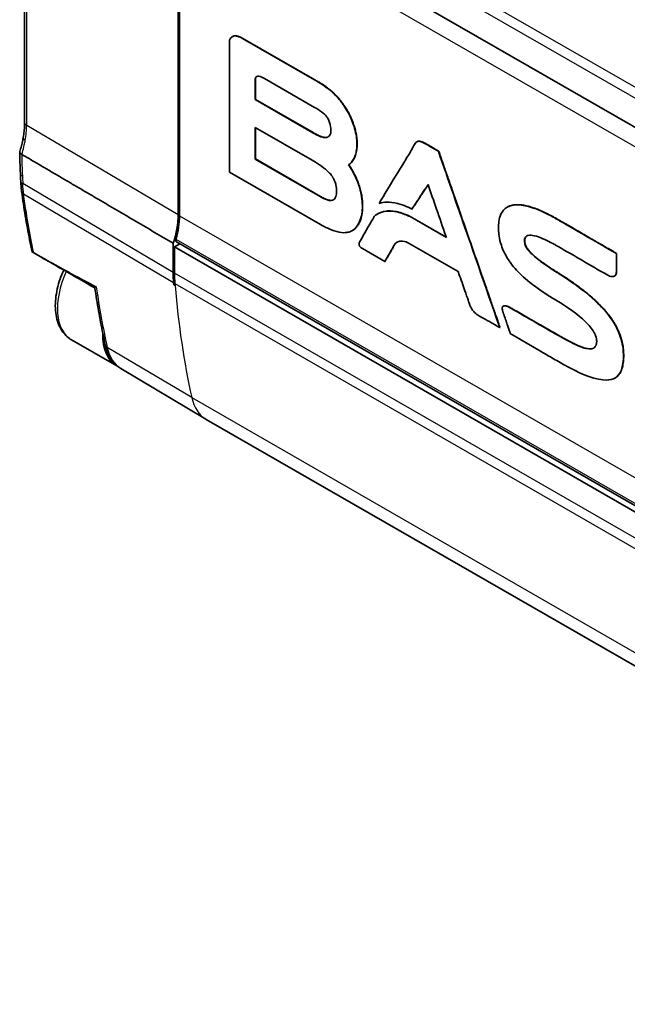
# Model space of a CAD drawing. Header units: millimetres. Extents: x 0 to 420, y 0 to 297.
# Tile 29 of 53: x 292 to 309, y 95 to 122. Entities that reach past the tile are written whole.
import ezdxf

# ---------------------------------------------------------------- set-up
doc = ezdxf.new("R2010")
doc.units = ezdxf.units.MM
doc.layers.add('Sichtbar (ISO)', color=7, linetype='Continuous', lineweight=35)
doc.layers.add('Sichtbar schmal (ISO)', color=7, linetype='Continuous', lineweight=25)

msp = doc.modelspace()

# ---------------------------------------------------------------- linework, layer by layer
at = {"layer": 'Sichtbar (ISO)'}
for p, q in [((292.334, 128.874), (292.334, 119.57)), ((340.46, 101.596), (296.542, 126.887)), ((296.648, 116.973), (296.648, 126.276)), ((296.683, 116.952), (296.683, 126.256)), ((298.09, 121.877), (298.09, 118.178)), ((298.171, 121.99), (298.164, 121.986)), ((300.475, 120.772), (298.456, 121.934)), ((298.463, 121.938), (300.482, 120.776)), ((298.807, 120.22), (298.807, 120.755)), ((298.814, 120.759), (298.814, 120.224)), ((299.075, 120.807), (300.479, 119.999)), ((298.814, 120.224), (298.807, 120.22)), ((300.432, 119.284), (298.807, 120.22)), ((298.814, 120.224), (300.439, 119.288)), ((301.334, 120.011), (301.327, 120.006)), ((298.807, 118.545), (298.807, 119.435)), ((298.807, 119.435), (300.411, 118.511)), ((298.814, 119.431), (298.814, 118.549)), ((303.357, 119.036), (303.35, 119.032)), ((303.735, 118.893), (303.669, 118.932)), ((303.676, 118.936), (303.742, 118.898)), ((303.955, 118.767), (303.735, 118.893)), ((303.742, 118.898), (303.962, 118.771)), ((303.962, 118.771), (303.955, 118.767)), ((298.814, 118.549), (298.807, 118.545)), ((300.636, 117.491), (298.807, 118.545)), ((298.814, 118.549), (300.643, 117.495)), ((301.438, 118.387), (301.431, 118.383)), ((301.495, 118.431), (301.488, 118.427)), ((298.09, 118.178), (300.645, 116.706)), ((303.22, 117.144), (303.213, 117.14)), ((305.898, 117.196), (305.891, 117.192)), ((302.252, 117.006), (302.245, 117.002)), ((303.167, 116.931), (303.16, 116.927)), ((304.182, 116.336), (303.16, 116.927)), ((303.167, 116.931), (304.178, 116.346)), ((307.11, 116.96), (307.103, 116.956)), ((307.273, 116.871), (307.266, 116.867)), ((307.339, 116.831), (307.332, 116.827)), ((307.367, 116.817), (307.36, 116.812)), ((301.547, 116.54), (301.54, 116.536)), ((296.507, 115.358), (296.507, 116.178)), ((296.542, 116.076), (296.692, 116.163)), ((339.785, 91.174), (296.542, 116.076)), ((296.542, 116.076), (296.542, 115.337)), ((296.6, 116.215), (363.775, 77.532)), ((301.822, 116.028), (302.453, 115.665)), ((302.723, 116.135), (302.716, 116.131)), ((303.137, 116.173), (304.512, 115.381)), ((306.388, 116.184), (306.381, 116.18)), ((308.961, 115.894), (308.954, 115.89)), ((308.954, 115.388), (308.954, 115.89)), ((308.961, 115.894), (308.961, 115.393)), ((302.46, 115.669), (302.453, 115.665)), ((308.907, 115.256), (308.9, 115.252)), ((308.961, 115.393), (308.954, 115.388)), ((296.523, 115.013), (296.555, 115.031)), ((305.787, 114.415), (305.78, 114.411)), ((308.592, 114.34), (308.585, 114.336)), ((305.095, 114.143), (305.212, 114.076)), ((305.686, 113.811), (305.679, 113.806)), ((293.649, 113.466), (294.922, 112.733)), ((309.159, 112.936), (309.152, 112.932)), ((309.152, 112.923), (309.152, 112.932)), ((309.159, 112.927), (309.152, 112.923)), ((309.159, 112.936), (309.159, 112.927)), ((295.04, 112.657), (297.423, 111.233)), ((308.922, 112.397), (308.915, 112.393)), ((297.433, 111.227), (364.608, 72.543))]:
    msp.add_line(p, q, dxfattribs=at)
for centre, major_axis, ratio, start_param, end_param in [((306.291, 110.911), (9.871, -17.445), 0.57701, 3.955718, 3.991785), ((364.107, 80.477), (50.469, -89.828), 0.571701, 3.99093, 3.993418), ((295.234, 116.158), (0.998, 1.734), 0.578093, 5.044902, 5.495853), ((295.269, 116.138), (-0.998, -1.733), 0.578093, 1.977926, 2.354261), ((296.65, 116.302), (-0.0499, -0.0867), 0.578093, 5.119519, 6.283185), ((299.355, 116.998), (2.01, 3.491), 0.578093, 2.354261, 2.444417), ((299.391, 116.978), (-2.011, -3.491), 0.578093, 5.495853, 5.58601), ((319.418, 130.648), (16.227, 28.178), 0.578093, 2.444417, 2.446579), ((796.707, -161.106), (1116.87, -676.654), 0.019602, 4.259946, 4.259981), ((319.453, 130.628), (-16.227, -28.179), 0.578093, 5.58601, 5.588211), ((295.87, 114.38), (-0.948, -1.647), 0.578093, 5.465578, 6.315447), ((298.494, 113.069), (-1.061, -1.842), 0.578093, 6.273911, 6.283185)]:
    msp.add_ellipse(centre, major_axis=major_axis, ratio=ratio, start_param=start_param, end_param=end_param, dxfattribs=at)
for points, knots in [([(298.456, 121.934), (298.417, 121.956), (298.372, 121.981), (298.274, 122.006), (298.237, 122.009), (298.169, 121.993), (298.145, 121.975), (298.098, 121.921), (298.091, 121.881), (298.09, 121.877)], [-0.004891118, -0.004891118, -0.004891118, -0.004891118, -0.003505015, -0.003505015, -0.002595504, -0.002595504, -0.00163419, -0.00163419, 0, 0, 0, 0]), ([(298.171, 121.99), (298.173, 121.991), (298.184, 121.996), (298.204, 122.004), (298.228, 122.009), (298.25, 122.01), (298.268, 122.009), (298.287, 122.007), (298.308, 122.003), (298.33, 121.998), (298.354, 121.99), (298.379, 121.981), (298.405, 121.969), (298.434, 121.955), (298.453, 121.944), (298.463, 121.938)], [0.003238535, 0.003238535, 0.003238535, 0.003238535, 0.003447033, 0.004143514, 0.004901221, 0.005305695, 0.005728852, 0.006172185, 0.00663734, 0.007126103, 0.007640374, 0.008182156, 0.008753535, 0.009356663, 0.009993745, 0.009993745, 0.009993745, 0.009993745]), ([(298.807, 120.755), (298.807, 120.766), (298.807, 120.783), (298.813, 120.815), (298.817, 120.828), (298.83, 120.854), (298.841, 120.864), (298.87, 120.878), (298.889, 120.879), (298.964, 120.87), (299.03, 120.833), (299.075, 120.807)], [-0.04157904, -0.04157904, -0.04157904, -0.04157904, -0.03605527, -0.03605527, -0.0316714, -0.0316714, -0.02584908, -0.02584908, -0.01907492, -0.01907492, 0, 0, 0, 0]), ([(298.853, 120.87), (298.852, 120.869), (298.847, 120.865), (298.837, 120.856), (298.827, 120.839), (298.819, 120.817), (298.816, 120.796), (298.814, 120.776), (298.814, 120.765), (298.814, 120.759)], [-0.002660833, -0.002660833, -0.002660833, -0.002660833, -0.002560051, -0.002112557, -0.001645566, -0.00114648, -0.000602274, -0.000309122, 0, 0, 0, 0]), ([(301.327, 120.006), (301.29, 120.063), (301.23, 120.154), (301.07, 120.337), (300.999, 120.406), (300.767, 120.603), (300.612, 120.692), (300.475, 120.772)], [-0.1231541, -0.1231541, -0.1231541, -0.1231541, -0.0860367, -0.0860367, -0.0585007, -0.0585007, 0, 0, 0, 0]), ([(300.482, 120.776), (300.514, 120.757), (300.581, 120.718), (300.684, 120.656), (300.791, 120.585), (300.881, 120.517), (300.954, 120.456), (301.009, 120.406), (301.064, 120.352), (301.119, 120.293), (301.174, 120.23), (301.228, 120.162), (301.282, 120.089), (301.317, 120.037), (301.334, 120.011)], [0, 0, 0, 0, 0.00209298, 0.00428648, 0.00656144, 0.00890741, 0.01010746, 0.01132727, 0.01256964, 0.01383846, 0.01513885, 0.01647703, 0.01786036, 0.01929717, 0.01929717, 0.01929717, 0.01929717]), ([(300.479, 119.999), (300.532, 119.968), (300.598, 119.93), (300.753, 119.812), (300.772, 119.794), (300.81, 119.745)], [-0.03699207, -0.03699207, -0.03699207, -0.03699207, -0.01894863, -0.01894863, 0, 0, 0, 0]), ([(301.488, 118.427), (301.52, 118.461), (301.59, 118.536), (301.655, 118.775), (301.675, 118.897), (301.653, 119.212), (301.62, 119.367), (301.487, 119.75), (301.406, 119.881), (301.327, 120.006)], [-0.1836672, -0.1836672, -0.1836672, -0.1836672, -0.1113964, -0.1113964, -0.0753566, -0.0753566, -0.0445282, -0.0445282, 0, 0, 0, 0]), ([(301.334, 120.011), (301.36, 119.969), (301.412, 119.887), (301.479, 119.758), (301.538, 119.626), (301.586, 119.493), (301.625, 119.36), (301.653, 119.228), (301.67, 119.097), (301.675, 118.983), (301.672, 118.886), (301.663, 118.804), (301.648, 118.727), (301.628, 118.655), (301.602, 118.588), (301.572, 118.529), (301.536, 118.475), (301.509, 118.446), (301.495, 118.431)], [0, 0, 0, 0, 0.0022017, 0.0043897, 0.00657303, 0.00875965, 0.01095683, 0.01317168, 0.01541153, 0.01768438, 0.01930038, 0.02091441, 0.02252289, 0.02412184, 0.02570711, 0.02727477, 0.0288214, 0.03034451, 0.03034451, 0.03034451, 0.03034451]), ([(292.334, 119.57), (292.334, 119.544), (292.334, 119.517), (292.331, 119.463), (292.33, 119.435), (292.326, 119.38), (292.323, 119.352), (292.316, 119.295), (292.313, 119.267), (292.304, 119.209), (292.299, 119.18), (292.294, 119.151)], [3.1415927, 3.1415927, 3.1415927, 3.1415927, 3.1881624, 3.1881624, 3.2347321, 3.2347321, 3.2813019, 3.2813019, 3.3278716, 3.3278716, 3.3744414, 3.3744414, 3.3744414, 3.3744414]), ([(300.81, 119.745), (300.824, 119.725), (300.85, 119.69), (300.893, 119.595), (300.907, 119.555), (300.937, 119.436), (300.938, 119.371), (300.934, 119.302), (300.929, 119.266), (300.896, 119.192), (300.872, 119.178), (300.851, 119.165)], [-0.05212378, -0.05212378, -0.05212378, -0.05212378, -0.04272771, -0.04272771, -0.03618986, -0.03618986, -0.02273072, -0.02273072, -0.01279948, -0.01279948, 0, 0, 0, 0]), ([(292.294, 119.151), (292.289, 119.125), (292.284, 119.1), (292.273, 119.048), (292.268, 119.022), (292.255, 118.97), (292.249, 118.943), (292.235, 118.89), (292.228, 118.864), (292.213, 118.811), (292.205, 118.784), (292.197, 118.757)], [0, 0, 0, 0, 0.00910935, 0.00910935, 0.0182187, 0.0182187, 0.02732805, 0.02732805, 0.0364374, 0.0364374, 0.04554675, 0.04554675, 0.04554675, 0.04554675]), ([(300.851, 119.165), (300.828, 119.155), (300.806, 119.146), (300.724, 119.153), (300.688, 119.162), (300.573, 119.203), (300.491, 119.25), (300.432, 119.284)], [-0.0528655, -0.0528655, -0.0528655, -0.0528655, -0.03656453, -0.03656453, -0.02511481, -0.02511481, 0, 0, 0, 0]), ([(300.439, 119.288), (300.458, 119.277), (300.495, 119.256), (300.552, 119.226), (300.608, 119.199), (300.655, 119.18), (300.691, 119.168), (300.718, 119.161), (300.744, 119.156), (300.769, 119.153), (300.793, 119.153), (300.816, 119.155), (300.837, 119.16), (300.851, 119.166), (300.857, 119.169)], [-0.009410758, -0.009410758, -0.009410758, -0.009410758, -0.008219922, -0.007010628, -0.005799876, -0.004601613, -0.00401015, -0.003424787, -0.002845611, -0.002272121, -0.00170315, -0.001136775, -0.000570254, -0.000022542, -0.000022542, -0.000022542, -0.000022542]), ([(303.669, 118.932), (303.603, 118.97), (303.513, 119.021), (303.422, 119.044), (303.4, 119.047), (303.355, 119.038), (303.336, 119.025), (303.296, 118.98), (303.274, 118.94), (303.248, 118.89)], [-0.1024834, -0.1024834, -0.1024834, -0.1024834, -0.0591746, -0.0591746, -0.0442534, -0.0442534, -0.0262305, -0.0262305, 0, 0, 0, 0]), ([(303.357, 119.036), (303.36, 119.038), (303.37, 119.043), (303.387, 119.048), (303.409, 119.049), (303.435, 119.047), (303.464, 119.04), (303.497, 119.028), (303.534, 119.012), (303.576, 118.991), (303.624, 118.965), (303.658, 118.946), (303.676, 118.936)], [-0.007141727, -0.007141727, -0.007141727, -0.007141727, -0.006841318, -0.006316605, -0.005775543, -0.005197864, -0.004564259, -0.003857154, -0.003060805, -0.002161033, -0.001144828, 0, 0, 0, 0]), ([(292.252, 118.679), (292.234, 118.689), (292.22, 118.7), (292.2, 118.723), (292.195, 118.734), (292.195, 118.749), (292.196, 118.753), (292.197, 118.757)], [-0.03149311, -0.03149311, -0.03149311, -0.03149311, -0.02385025, -0.02385025, -0.01610294, -0.01610294, -0.01334409, -0.01334409, -0.01334409, -0.01334409]), ([(303.248, 118.89), (303.098, 118.615), (302.932, 118.357), (302.554, 117.748), (302.324, 117.353), (302.292, 117.3)], [-0.05161803, -0.05161803, -0.05161803, -0.05161803, -0.02946895, -0.02946895, 0, 0, 0, 0]), ([(305.679, 113.806), (305.392, 114.633), (305.105, 115.46), (304.53, 117.113), (304.243, 117.94), (303.955, 118.767)], [-0.5430984, -0.5430984, -0.5430984, -0.5430984, -0.2715492, -0.2715492, 0, 0, 0, 0]), ([(303.962, 118.771), (303.964, 118.766), (303.971, 118.748), (303.985, 118.707), (304.008, 118.64), (304.039, 118.55), (304.078, 118.439), (304.124, 118.307), (304.176, 118.157), (304.256, 117.926), (304.367, 117.606), (304.565, 117.037), (304.824, 116.291), (305.084, 115.544), (305.281, 114.976), (305.393, 114.655), (305.473, 114.424), (305.525, 114.274), (305.571, 114.143), (305.61, 114.031), (305.641, 113.941), (305.664, 113.875), (305.678, 113.834), (305.685, 113.815), (305.686, 113.811)], [-0.08176366, -0.08176366, -0.08176366, -0.08176366, -0.08152911, -0.08084541, -0.07974252, -0.07825038, -0.07639892, -0.07421809, -0.07173783, -0.06898809, -0.06279992, -0.05589313, -0.04088183, -0.02587053, -0.01896374, -0.01277557, -0.01002583, -0.00754557, -0.00536474, -0.00351328, -0.00202114, -0.00091824, -0.00023455, 0, 0, 0, 0]), ([(300.411, 118.511), (300.527, 118.443), (300.693, 118.345), (300.882, 118.17), (300.915, 118.135), (300.965, 118.071), (300.974, 118.056), (300.985, 118.037)], [-0.04152376, -0.04152376, -0.04152376, -0.04152376, -0.01401114, -0.01401114, -0.00659983, -0.00659983, 0, 0, 0, 0]), ([(301.431, 118.383), (301.439, 118.389), (301.448, 118.395), (301.472, 118.413), (301.481, 118.421), (301.488, 118.427)], [-0.01001005, -0.01001005, -0.01001005, -0.01001005, -0.00491234, -0.00491234, 0, 0, 0, 0]), ([(301.464, 116.5), (301.514, 116.521), (301.6, 116.558), (301.725, 116.734), (301.768, 116.827), (301.822, 117.086), (301.829, 117.252), (301.787, 117.594), (301.745, 117.752), (301.6, 118.134), (301.491, 118.294), (301.431, 118.383)], [-0.1280246, -0.1280246, -0.1280246, -0.1280246, -0.0960763, -0.0960763, -0.0754903, -0.0754903, -0.0529101, -0.0529101, -0.0325385, -0.0325385, 0, 0, 0, 0]), ([(301.495, 118.431), (301.49, 118.427), (301.481, 118.419), (301.467, 118.408), (301.452, 118.397), (301.443, 118.391), (301.438, 118.387)], [0, 0, 0, 0, 0.000480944, 0.000953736, 0.001415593, 0.00186373, 0.00186373, 0.00186373, 0.00186373]), ([(301.438, 118.387), (301.468, 118.344), (301.527, 118.256), (301.604, 118.116), (301.671, 117.972), (301.726, 117.824), (301.771, 117.674), (301.803, 117.524), (301.822, 117.374), (301.829, 117.229), (301.823, 117.092), (301.805, 116.965), (301.776, 116.852), (301.736, 116.752), (301.685, 116.666), (301.624, 116.595), (301.575, 116.557), (301.548, 116.541), (301.547, 116.54)], [0, 0, 0, 0, 0.00240096, 0.0047938, 0.00719519, 0.00962022, 0.01208265, 0.01459534, 0.01717059, 0.01982054, 0.02241858, 0.02494989, 0.02742121, 0.02983987, 0.03221426, 0.0345544, 0.03687245, 0.03699403, 0.03699403, 0.03699403, 0.03699403]), ([(292.224, 117.927), (292.225, 117.907), (292.226, 117.887), (292.229, 117.847), (292.23, 117.827), (292.233, 117.788), (292.235, 117.768), (292.239, 117.729), (292.241, 117.709), (292.245, 117.67), (292.248, 117.651), (292.25, 117.632)], [0, 0, 0, 0, 0.00676995, 0.00676995, 0.01353989, 0.01353989, 0.02030984, 0.02030984, 0.02707978, 0.02707978, 0.03384973, 0.03384973, 0.03384973, 0.03384973]), ([(300.985, 118.037), (300.987, 118.032), (300.99, 118.028), (300.993, 118.023), (301, 118.011), (301, 118.011)], [-0.001161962, -0.001161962, -0.001161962, -0.001161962, -0.00019366, -0.00019366, 0, 0, 0, 0]), ([(301, 118.011), (301.005, 118.002), (301.025, 117.969), (301.058, 117.885), (301.069, 117.852), (301.093, 117.753), (301.098, 117.691), (301.098, 117.602), (301.096, 117.544), (301.054, 117.434), (301.035, 117.418), (301.011, 117.401)], [-0.08000198, -0.08000198, -0.08000198, -0.08000198, -0.06267169, -0.06267169, -0.05215373, -0.05215373, -0.0299886, -0.0299886, -0.01524082, -0.01524082, 0, 0, 0, 0]), ([(292.25, 117.632), (292.266, 117.517), (292.282, 117.403), (292.315, 117.175), (292.333, 117.061), (292.37, 116.834), (292.39, 116.721), (292.431, 116.495), (292.452, 116.383), (292.496, 116.159), (292.519, 116.047), (292.543, 115.936)], [0, 0, 0, 0, 0.0425754, 0.0425754, 0.0851508, 0.0851508, 0.1277263, 0.1277263, 0.1703017, 0.1703017, 0.2128771, 0.2128771, 0.2128771, 0.2128771]), ([(303.213, 117.14), (303.285, 117.249), (303.357, 117.359), (303.504, 117.582), (303.579, 117.697), (303.663, 117.824), (303.664, 117.826), (303.665, 117.827)], [-0.013516, -0.013516, -0.013516, -0.013516, -0.00727066, -0.00727066, -0.00072181, -0.00072181, 0, 0, 0, 0]), ([(303.666, 117.823), (303.665, 117.82), (303.66, 117.813), (303.652, 117.801), (303.642, 117.786), (303.63, 117.767), (303.616, 117.747), (303.595, 117.715), (303.566, 117.67), (303.514, 117.591), (303.446, 117.488), (303.378, 117.384), (303.326, 117.306), (303.297, 117.261), (303.276, 117.229), (303.262, 117.208), (303.25, 117.19), (303.24, 117.175), (303.232, 117.162), (303.226, 117.153), (303.222, 117.147), (303.221, 117.145), (303.22, 117.144)], [-0.01968218, -0.01968218, -0.01968218, -0.01968218, -0.01943425, -0.0190706, -0.01861937, -0.01808788, -0.01748341, -0.01681326, -0.01530513, -0.01362185, -0.00996341, -0.00630497, -0.0046217, -0.00311357, -0.00244342, -0.00183895, -0.00130745, -0.00085623, -0.00049258, -0.00022379, -0.00005716, 0, 0, 0, 0]), ([(303.665, 117.827), (303.745, 117.597), (303.824, 117.367), (303.99, 116.888), (304.076, 116.64), (304.169, 116.373), (304.175, 116.354), (304.182, 116.336)], [-0.1633249, -0.1633249, -0.1633249, -0.1633249, -0.0877179, -0.0877179, -0.0060554, -0.0060554, 0, 0, 0, 0]), ([(301.011, 117.401), (300.997, 117.393), (300.974, 117.38), (300.9, 117.38), (300.868, 117.386), (300.762, 117.42), (300.69, 117.461), (300.636, 117.491)], [-0.04729131, -0.04729131, -0.04729131, -0.04729131, -0.03276214, -0.03276214, -0.02276177, -0.02276177, 0, 0, 0, 0]), ([(300.643, 117.495), (300.66, 117.486), (300.695, 117.466), (300.746, 117.44), (300.797, 117.417), (300.839, 117.401), (300.871, 117.392), (300.895, 117.387), (300.918, 117.384), (300.94, 117.383), (300.961, 117.385), (300.982, 117.389), (300.998, 117.394), (301.008, 117.399), (301.011, 117.401)], [-0.008536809, -0.008536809, -0.008536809, -0.008536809, -0.007451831, -0.006353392, -0.005256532, -0.004173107, -0.003638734, -0.003109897, -0.002586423, -0.002067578, -0.001551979, -0.001037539, -0.000521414, -0.000205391, -0.000205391, -0.000205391, -0.000205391]), ([(302.292, 117.3), (302.359, 117.319), (302.497, 117.36), (302.935, 117.277), (303.078, 117.208), (303.213, 117.14)], [-0.1210516, -0.1210516, -0.1210516, -0.1210516, -0.0574053, -0.0574053, 0, 0, 0, 0]), ([(303.16, 116.927), (303.069, 116.969), (302.967, 117.015), (302.718, 117.077), (302.613, 117.088), (302.296, 117.064), (302.185, 116.963), (302.153, 116.934)], [-0.0455066, -0.0455066, -0.0455066, -0.0455066, -0.03242147, -0.03242147, -0.02230636, -0.02230636, 0, 0, 0, 0]), ([(302.252, 117.006), (302.26, 117.01), (302.281, 117.022), (302.318, 117.039), (302.365, 117.056), (302.418, 117.07), (302.476, 117.081), (302.54, 117.087), (302.611, 117.087), (302.687, 117.082), (302.77, 117.069), (302.86, 117.048), (302.956, 117.019), (303.059, 116.981), (303.13, 116.948), (303.167, 116.931)], [-0.02163239, -0.02163239, -0.02163239, -0.02163239, -0.02093093, -0.0197419, -0.01845206, -0.01706426, -0.01558013, -0.01400006, -0.01232309, -0.0105469, -0.00866777, -0.0066806, -0.00457894, -0.00235506, 0, 0, 0, 0]), ([(307.103, 116.956), (306.974, 117.022), (306.82, 117.101), (306.471, 117.222), (306.314, 117.258), (306.068, 117.258), (305.971, 117.239), (305.813, 117.147), (305.754, 117.081), (305.65, 116.857), (305.645, 116.724), (305.643, 116.609)], [-0.1965892, -0.1965892, -0.1965892, -0.1965892, -0.1443215, -0.1443215, -0.1021846, -0.1021846, -0.0713414, -0.0713414, -0.0429903, -0.0429903, 0, 0, 0, 0]), ([(305.898, 117.196), (305.911, 117.204), (305.953, 117.225), (306.028, 117.249), (306.127, 117.263), (306.237, 117.263), (306.357, 117.248), (306.488, 117.219), (306.629, 117.175), (306.781, 117.118), (306.942, 117.046), (307.053, 116.989), (307.11, 116.96)], [-0.02777366, -0.02777366, -0.02777366, -0.02777366, -0.02652465, -0.02416382, -0.02169568, -0.01909844, -0.016354, -0.01344766, -0.01036757, -0.0071043, -0.00365039, 0, 0, 0, 0]), ([(302.153, 116.934), (302.133, 116.898), (301.949, 116.576), (301.812, 116.336), (301.777, 116.274), (301.742, 116.213)], [-0.1308338, -0.1308338, -0.1308338, -0.1308338, -0.0334009, -0.0334009, 0, 0, 0, 0]), ([(307.266, 116.867), (307.239, 116.882), (307.212, 116.898), (307.157, 116.927), (307.13, 116.942), (307.103, 116.956)], [-0.02306188, -0.02306188, -0.02306188, -0.02306188, -0.01153104, -0.01153104, 0, 0, 0, 0]), ([(307.11, 116.96), (307.123, 116.953), (307.15, 116.939), (307.191, 116.917), (307.232, 116.894), (307.259, 116.879), (307.273, 116.871)], [-0.003472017, -0.003472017, -0.003472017, -0.003472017, -0.00262035, -0.001758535, -0.000885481, 0, 0, 0, 0]), ([(307.332, 116.827), (307.321, 116.834), (307.31, 116.841), (307.297, 116.848), (307.268, 116.866), (307.266, 116.867)], [-0.004586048, -0.004586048, -0.004586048, -0.004586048, -0.000764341, -0.000764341, 0, 0, 0, 0]), ([(307.273, 116.871), (307.273, 116.871), (307.273, 116.871), (307.274, 116.87), (307.275, 116.87), (307.276, 116.869), (307.278, 116.868), (307.279, 116.867), (307.281, 116.866), (307.284, 116.864), (307.289, 116.862), (307.296, 116.857), (307.306, 116.851), (307.316, 116.845), (307.324, 116.841), (307.328, 116.838), (307.331, 116.836), (307.333, 116.835), (307.335, 116.834), (307.337, 116.833), (307.338, 116.833), (307.339, 116.832), (307.339, 116.832), (307.339, 116.832), (307.339, 116.831)], [-0.001413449, -0.001413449, -0.001413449, -0.001413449, -0.001409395, -0.001397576, -0.00137851, -0.001352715, -0.001320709, -0.001283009, -0.001240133, -0.001192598, -0.001085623, -0.000966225, -0.000706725, -0.000447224, -0.000327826, -0.000220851, -0.000173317, -0.00013044, -0.00009274, -0.000060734, -0.000034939, -0.000015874, -0.000004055, 0, 0, 0, 0]), ([(307.36, 116.812), (307.36, 116.813), (307.347, 116.819), (307.345, 116.82), (307.333, 116.827), (307.332, 116.827)], [-0.0005139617, -0.0005139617, -0.0005139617, -0.0005139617, -0.0002569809, -0.0002569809, 0, 0, 0, 0]), ([(307.339, 116.831), (307.339, 116.831), (307.34, 116.831), (307.34, 116.831), (307.34, 116.831), (307.341, 116.831), (307.341, 116.83), (307.342, 116.83), (307.343, 116.83), (307.344, 116.829), (307.346, 116.828), (307.349, 116.826), (307.353, 116.824), (307.358, 116.822), (307.361, 116.82), (307.363, 116.819), (307.364, 116.818), (307.365, 116.818), (307.366, 116.818), (307.366, 116.817), (307.367, 116.817), (307.367, 116.817), (307.367, 116.817), (307.367, 116.817), (307.367, 116.817)], [-0.0005944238, -0.0005944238, -0.0005944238, -0.0005944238, -0.0005927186, -0.0005877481, -0.0005797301, -0.0005688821, -0.000555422, -0.0005395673, -0.0005215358, -0.0005015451, -0.0004565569, -0.0004063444, -0.0002972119, -0.0001880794, -0.0001378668, -0.0000928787, -0.000072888, -0.0000548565, -0.0000390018, -0.0000255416, -0.0000146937, -0.0000066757, -0.0000017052, 0, 0, 0, 0]), ([(308.954, 115.89), (308.688, 116.044), (308.423, 116.197), (307.692, 116.621), (307.679, 116.629), (307.36, 116.812)], [-0.2121533, -0.2121533, -0.2121533, -0.2121533, -0.1350427, -0.1350427, 0, 0, 0, 0]), ([(307.367, 116.817), (307.477, 116.753), (307.645, 116.657), (307.873, 116.524), (308.057, 116.418), (308.219, 116.324), (308.356, 116.244), (308.466, 116.181), (308.581, 116.114), (308.702, 116.044), (308.829, 115.97), (308.916, 115.92), (308.961, 115.894)], [-0.0339289, -0.0339289, -0.0339289, -0.0339289, -0.02691473, -0.02323748, -0.0193418, -0.01514895, -0.01291648, -0.01058019, -0.00813024, -0.00555679, -0.00284999, 0, 0, 0, 0]), ([(300.645, 116.706), (300.768, 116.637), (300.917, 116.555), (301.307, 116.451), (301.416, 116.485), (301.464, 116.5)], [-0.0473274, -0.0473274, -0.0473274, -0.0473274, -0.02531457, -0.02531457, 0, 0, 0, 0]), ([(305.643, 116.609), (305.643, 116.602), (305.643, 116.595), (305.644, 116.582), (305.645, 116.576), (305.645, 116.569)], [-0.0046469, -0.0046469, -0.0046469, -0.0046469, -0.00232345, -0.00232345, 0, 0, 0, 0]), ([(305.645, 116.569), (305.65, 116.454), (305.657, 116.324), (305.766, 115.993), (305.825, 115.87), (306.018, 115.558), (306.127, 115.445), (306.221, 115.347)], [-0.1119273, -0.1119273, -0.1119273, -0.1119273, -0.0696298, -0.0696298, -0.0431522, -0.0431522, 0, 0, 0, 0]), ([(306.381, 116.18), (306.379, 116.198), (306.371, 116.245), (306.382, 116.309), (306.389, 116.336), (306.425, 116.38), (306.448, 116.392), (306.524, 116.413), (306.588, 116.406), (306.804, 116.355), (306.981, 116.266), (307.104, 116.203)], [-0.1178204, -0.1178204, -0.1178204, -0.1178204, -0.0935557, -0.0935557, -0.0825793, -0.0825793, -0.072363, -0.072363, -0.052312, -0.052312, 0, 0, 0, 0]), ([(306.444, 116.388), (306.437, 116.384), (306.422, 116.372), (306.401, 116.346), (306.389, 116.311), (306.383, 116.279), (306.382, 116.25), (306.383, 116.218), (306.387, 116.195), (306.388, 116.184)], [-0.004684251, -0.004684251, -0.004684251, -0.004684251, -0.004114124, -0.003165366, -0.002204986, -0.001704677, -0.001182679, -0.00056679, 0, 0, 0, 0]), ([(301.742, 116.213), (301.742, 116.212), (301.736, 116.204), (301.729, 116.183), (301.727, 116.175), (301.725, 116.155), (301.726, 116.146), (301.729, 116.131), (301.731, 116.122), (301.739, 116.105), (301.744, 116.096), (301.757, 116.078), (301.766, 116.069), (301.793, 116.045), (301.811, 116.034), (301.822, 116.028)], [-0.014204, -0.014204, -0.014204, -0.014204, -0.0122146, -0.0122146, -0.0110194, -0.0110194, -0.00969453, -0.00969453, -0.00818534, -0.00818534, -0.00652973, -0.00652973, -0.00439865, -0.00439865, 0, 0, 0, 0]), ([(302.453, 115.665), (302.458, 115.675), (302.57, 115.873), (302.623, 115.966), (302.666, 116.043), (302.715, 116.13), (302.716, 116.13), (302.716, 116.131)], [-0.002780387, -0.002780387, -0.002780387, -0.002780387, -0.002372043, -0.002372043, -0.000241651, -0.000241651, 0, 0, 0, 0]), ([(302.723, 116.135), (302.723, 116.134), (302.722, 116.133), (302.72, 116.129), (302.716, 116.122), (302.711, 116.114), (302.705, 116.104), (302.698, 116.091), (302.69, 116.077), (302.678, 116.055), (302.661, 116.025), (302.631, 115.972), (302.591, 115.902), (302.552, 115.832), (302.521, 115.778), (302.504, 115.748), (302.492, 115.727), (302.484, 115.712), (302.477, 115.7), (302.471, 115.69), (302.466, 115.681), (302.463, 115.675), (302.461, 115.671), (302.46, 115.669), (302.46, 115.669)], [-0.01267755, -0.01267755, -0.01267755, -0.01267755, -0.01264118, -0.01253518, -0.01236417, -0.01213281, -0.01184574, -0.0115076, -0.01112304, -0.01069668, -0.0097372, -0.0086663, -0.00633878, -0.00401126, -0.00294035, -0.00198087, -0.00155452, -0.00116995, -0.00083181, -0.00054474, -0.00031338, -0.00014237, -0.00003637, 0, 0, 0, 0]), ([(302.716, 116.131), (302.736, 116.166), (302.755, 116.19), (302.852, 116.236), (302.896, 116.244), (303.027, 116.233), (303.083, 116.203), (303.137, 116.173)], [-0.05654424, -0.05654424, -0.05654424, -0.05654424, -0.03634098, -0.03634098, -0.02278471, -0.02278471, 0, 0, 0, 0]), ([(302.801, 116.211), (302.799, 116.21), (302.791, 116.205), (302.776, 116.195), (302.76, 116.181), (302.747, 116.167), (302.736, 116.155), (302.729, 116.145), (302.725, 116.139), (302.723, 116.136), (302.723, 116.135)], [-0.002796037, -0.002796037, -0.002796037, -0.002796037, -0.002645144, -0.002008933, -0.001442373, -0.000954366, -0.000554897, -0.000254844, -0.00006581, 0, 0, 0, 0]), ([(307.284, 115.359), (307.212, 115.404), (307.061, 115.499), (306.805, 115.683), (306.685, 115.775), (306.535, 115.918), (306.498, 115.96), (306.443, 116.032), (306.426, 116.061), (306.395, 116.122), (306.388, 116.15), (306.381, 116.18)], [-0.04215445, -0.04215445, -0.04215445, -0.04215445, -0.02856914, -0.02856914, -0.01963235, -0.01963235, -0.01481958, -0.01481958, -0.00985457, -0.00985457, 0, 0, 0, 0]), ([(306.388, 116.184), (306.392, 116.166), (306.399, 116.139), (306.415, 116.1), (306.432, 116.067), (306.455, 116.031), (306.484, 115.991), (306.52, 115.948), (306.563, 115.902), (306.616, 115.851), (306.678, 115.796), (306.75, 115.737), (306.817, 115.685), (306.877, 115.641), (306.926, 115.605), (306.978, 115.568), (307.034, 115.53), (307.093, 115.49), (307.156, 115.449), (307.222, 115.407), (307.268, 115.378), (307.291, 115.363)], [-0.02090646, -0.02090646, -0.02090646, -0.02090646, -0.02002885, -0.01953223, -0.01897721, -0.01834378, -0.01760999, -0.01675331, -0.01575141, -0.01458248, -0.0132253, -0.01165922, -0.00986405, -0.00887432, -0.0078199, -0.00669838, -0.00550734, -0.00424437, -0.00290707, -0.00149307, 0, 0, 0, 0]), ([(307.104, 116.203), (307.12, 116.195), (307.155, 116.177), (307.232, 116.136), (307.268, 116.116), (307.283, 116.107)], [-0.01246463, -0.01246463, -0.01246463, -0.01246463, -0.00626772, -0.00626772, 0, 0, 0, 0]), ([(307.283, 116.107), (307.283, 116.107), (307.301, 116.096), (307.303, 116.094), (307.32, 116.083), (307.321, 116.083)], [-0.0007997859, -0.0007997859, -0.0007997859, -0.0007997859, -0.0003998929, -0.0003998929, 0, 0, 0, 0]), ([(307.321, 116.083), (307.548, 115.96), (307.775, 115.823), (308.229, 115.56), (308.456, 115.429), (308.683, 115.298)], [-0.1925898, -0.1925898, -0.1925898, -0.1925898, -0.0962964, -0.0962964, 0, 0, 0, 0]), ([(292.543, 115.936), (292.543, 115.935), (292.544, 115.934), (292.548, 115.931), (292.554, 115.929), (292.568, 115.922), (292.573, 115.92), (292.582, 115.915), (292.585, 115.913), (292.589, 115.911)], [-0.01381268, -0.01381268, -0.01381268, -0.01381268, -0.01067212, -0.01067212, -0.00432721, -0.00432721, -0.00158641, -0.00158641, 0, 0, 0, 0]), ([(293.43, 115.425), (293.393, 115.343), (293.36, 115.259), (293.267, 114.988), (293.224, 114.8), (293.187, 114.437), (293.193, 114.262), (293.259, 113.945), (293.319, 113.802), (293.473, 113.595), (293.555, 113.52), (293.649, 113.466)], [5.671923, 5.671923, 5.671923, 5.671923, 5.822918, 5.822918, 6.158235, 6.158235, 6.49618, 6.49618, 6.82551, 6.82551, 7.070517, 7.070517, 7.070517, 7.070517]), ([(304.512, 115.381), (304.522, 115.352), (304.616, 115.085), (304.703, 114.837), (304.802, 114.552), (304.812, 114.523)], [-0.02022197, -0.02022197, -0.02022197, -0.02022197, -0.00938817, -0.00938817, 0, 0, 0, 0]), ([(306.221, 115.347), (306.385, 115.186), (306.487, 115.09), (306.984, 114.75), (307.185, 114.625), (307.4, 114.49)], [-0.2532324, -0.2532324, -0.2532324, -0.2532324, -0.0916501, -0.0916501, 0, 0, 0, 0]), ([(307.33, 115.33), (307.322, 115.335), (307.314, 115.34), (307.299, 115.35), (307.291, 115.354), (307.284, 115.359)], [-0.006466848, -0.006466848, -0.006466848, -0.006466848, -0.003233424, -0.003233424, 0, 0, 0, 0]), ([(307.291, 115.363), (307.291, 115.363), (307.291, 115.363), (307.292, 115.363), (307.292, 115.363), (307.293, 115.362), (307.294, 115.361), (307.295, 115.361), (307.297, 115.36), (307.299, 115.358), (307.302, 115.357), (307.307, 115.353), (307.314, 115.349), (307.321, 115.345), (307.326, 115.341), (307.329, 115.339), (307.331, 115.338), (307.332, 115.337), (307.334, 115.336), (307.335, 115.336), (307.335, 115.335), (307.336, 115.335), (307.336, 115.335), (307.337, 115.335), (307.337, 115.334)], [-0.0009735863, -0.0009735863, -0.0009735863, -0.0009735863, -0.0009707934, -0.0009626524, -0.00094952, -0.0009317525, -0.0009097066, -0.0008837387, -0.0008542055, -0.0008214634, -0.0007477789, -0.0006655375, -0.0004867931, -0.0003080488, -0.0002258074, -0.0001521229, -0.0001193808, -0.0000898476, -0.0000638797, -0.0000418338, -0.0000240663, -0.0000109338, -0.0000027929, 0, 0, 0, 0]), ([(308.585, 114.336), (308.479, 114.447), (308.293, 114.641), (307.709, 115.091), (307.502, 115.222), (307.33, 115.33)], [-0.1658339, -0.1658339, -0.1658339, -0.1658339, -0.0734619, -0.0734619, 0, 0, 0, 0]), ([(307.337, 115.334), (307.4, 115.295), (307.523, 115.217), (307.703, 115.096), (307.874, 114.974), (308.035, 114.851), (308.187, 114.727), (308.33, 114.601), (308.464, 114.474), (308.55, 114.384), (308.592, 114.34)], [-0.02733085, -0.02733085, -0.02733085, -0.02733085, -0.02328548, -0.01944331, -0.01579395, -0.012326, -0.00902701, -0.00588327, -0.00287976, 0, 0, 0, 0]), ([(308.683, 115.298), (308.706, 115.283), (308.724, 115.273), (308.789, 115.248), (308.815, 115.241), (308.861, 115.239), (308.88, 115.242), (308.914, 115.26), (308.927, 115.274), (308.953, 115.327), (308.954, 115.368), (308.954, 115.388)], [-0.02920807, -0.02920807, -0.02920807, -0.02920807, -0.02165715, -0.02165715, -0.01660237, -0.01660237, -0.01213103, -0.01213103, -0.00768072, -0.00768072, 0, 0, 0, 0]), ([(308.961, 115.393), (308.961, 115.384), (308.961, 115.369), (308.958, 115.347), (308.955, 115.328), (308.95, 115.311), (308.943, 115.296), (308.936, 115.284), (308.928, 115.273), (308.919, 115.264), (308.912, 115.259), (308.907, 115.257), (308.907, 115.256)], [-0.008354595, -0.008354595, -0.008354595, -0.008354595, -0.007903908, -0.007481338, -0.007083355, -0.006706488, -0.006347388, -0.006002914, -0.005670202, -0.005346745, -0.005030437, -0.004974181, -0.004974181, -0.004974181, -0.004974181]), ([(294.304, 114.928), (294.304, 114.929), (294.304, 114.93), (294.305, 114.937), (294.31, 114.945), (294.32, 114.951), (294.324, 114.953), (294.333, 114.954), (294.336, 114.954), (294.342, 114.952), (294.343, 114.951), (294.346, 114.95), (294.346, 114.95), (294.346, 114.95)], [-0.01279913, -0.01279913, -0.01279913, -0.01279913, -0.01192831, -0.01192831, -0.00587117, -0.00587117, -0.00328557, -0.00328557, -0.00151167, -0.00151167, -0.00060241, -0.00060241, -0.00049611, -0.00049611, -0.00049611, -0.00049611]), ([(294.304, 114.928), (294.32, 114.818), (294.337, 114.709), (294.372, 114.492), (294.39, 114.384), (294.428, 114.169), (294.447, 114.062), (294.488, 113.849), (294.509, 113.743), (294.552, 113.532), (294.574, 113.428), (294.597, 113.323)], [0.15491759, 0.15491759, 0.15491759, 0.15491759, 0.16848669, 0.16848669, 0.1820558, 0.1820558, 0.1956249, 0.1956249, 0.20919401, 0.20919401, 0.22276311, 0.22276311, 0.22276311, 0.22276311]), ([(304.812, 114.523), (304.825, 114.485), (304.837, 114.449), (304.864, 114.384), (304.879, 114.352), (304.918, 114.291), (304.941, 114.262), (305.017, 114.19), (305.066, 114.16), (305.095, 114.143)], [-0.03320526, -0.03320526, -0.03320526, -0.03320526, -0.02625939, -0.02625939, -0.01924101, -0.01924101, -0.01211587, -0.01211587, 0, 0, 0, 0]), ([(305.974, 114.362), (305.952, 114.374), (305.913, 114.397), (305.851, 114.416), (305.83, 114.421), (305.798, 114.419), (305.786, 114.416), (305.765, 114.402), (305.759, 114.391), (305.75, 114.37), (305.748, 114.354), (305.749, 114.309), (305.753, 114.294), (305.758, 114.276)], [-0.0234736, -0.0234736, -0.0234736, -0.0234736, -0.0173358, -0.0173358, -0.01417743, -0.01417743, -0.01203921, -0.01203921, -0.00958908, -0.00958908, -0.00589598, -0.00589598, 0, 0, 0, 0]), ([(305.787, 114.415), (305.788, 114.416), (305.793, 114.418), (305.8, 114.421), (305.811, 114.423), (305.823, 114.424), (305.837, 114.423), (305.852, 114.421), (305.869, 114.417), (305.888, 114.411), (305.908, 114.403), (305.93, 114.393), (305.955, 114.381), (305.972, 114.371), (305.981, 114.366)], [-0.004389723, -0.004389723, -0.004389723, -0.004389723, -0.00426148, -0.004008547, -0.003737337, -0.003445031, -0.003128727, -0.002785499, -0.002412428, -0.002006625, -0.001565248, -0.001085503, -0.00056465, 0, 0, 0, 0]), ([(307.437, 113.524), (307.193, 113.654), (306.949, 113.802), (306.462, 114.082), (306.218, 114.222), (305.974, 114.362)], [-0.2069688, -0.2069688, -0.2069688, -0.2069688, -0.1034858, -0.1034858, 0, 0, 0, 0]), ([(305.981, 114.366), (306.009, 114.35), (306.067, 114.317), (306.188, 114.248), (306.41, 114.12), (306.664, 113.974), (306.885, 113.848), (307.003, 113.78), (307.085, 113.733), (307.16, 113.689), (307.23, 113.649), (307.291, 113.614), (307.344, 113.583), (307.394, 113.555), (307.427, 113.537), (307.444, 113.528)], [-0.03115965, -0.03115965, -0.03115965, -0.03115965, -0.02935122, -0.02744828, -0.0234388, -0.0151652, -0.01122091, -0.00936686, -0.00761818, -0.00599487, -0.00451692, -0.00320432, -0.00207706, -0.00112319, 0, 0, 0, 0]), ([(307.4, 114.49), (307.498, 114.428), (307.717, 114.29), (308.044, 114.021), (308.127, 113.938), (308.228, 113.822), (308.27, 113.769), (308.33, 113.671), (308.352, 113.628), (308.393, 113.516), (308.398, 113.464), (308.402, 113.422)], [-0.08492815, -0.08492815, -0.08492815, -0.08492815, -0.05493013, -0.05493013, -0.03694968, -0.03694968, -0.02399548, -0.02399548, -0.01457543, -0.01457543, 0, 0, 0, 0]), ([(309.152, 112.932), (309.154, 113.004), (309.156, 113.086), (309.131, 113.305), (309.111, 113.404), (309.039, 113.645), (308.979, 113.781), (308.782, 114.12), (308.65, 114.265), (308.585, 114.336)], [-0.08207172, -0.08207172, -0.08207172, -0.08207172, -0.06397879, -0.06397879, -0.04983659, -0.04983659, -0.0303646, -0.0303646, 0, 0, 0, 0]), ([(308.592, 114.34), (308.615, 114.315), (308.66, 114.266), (308.724, 114.188), (308.784, 114.109), (308.84, 114.03), (308.891, 113.949), (308.938, 113.868), (308.981, 113.786), (309.019, 113.703), (309.052, 113.619), (309.081, 113.534), (309.106, 113.449), (309.126, 113.363), (309.142, 113.276), (309.153, 113.188), (309.159, 113.1), (309.162, 113.016), (309.16, 112.962), (309.159, 112.936)], [-0.02495712, -0.02495712, -0.02495712, -0.02495712, -0.02334304, -0.02178371, -0.02027286, -0.01880361, -0.01736851, -0.01595956, -0.01456835, -0.01318613, -0.01180402, -0.01041314, -0.0090048, -0.00757064, -0.00610273, -0.00459372, -0.00303683, -0.00142591, 0, 0, 0, 0]), ([(305.212, 114.076), (305.289, 114.031), (305.367, 113.986), (305.604, 113.85), (305.664, 113.815), (305.679, 113.806)], [-0.009869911, -0.009869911, -0.009869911, -0.009869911, -0.006614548, -0.006614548, 0, 0, 0, 0]), ([(305.758, 114.276), (305.76, 114.272), (305.769, 114.244), (305.795, 114.17), (305.804, 114.143), (305.831, 114.063), (305.85, 114.009), (305.876, 113.934), (305.974, 113.647), (305.978, 113.635)], [-0.02895196, -0.02895196, -0.02895196, -0.02895196, -0.01954164, -0.01954164, -0.01433832, -0.01433832, -0.00409916, -0.00409916, 0, 0, 0, 0]), ([(305.978, 113.635), (306.053, 113.592), (306.828, 113.143), (307.225, 112.913), (307.338, 112.848), (307.474, 112.77)], [-0.1824085, -0.1824085, -0.1824085, -0.1824085, -0.0576008, -0.0576008, 0, 0, 0, 0]), ([(308.396, 113.363), (308.392, 113.342), (308.388, 113.322), (308.367, 113.279), (308.356, 113.264), (308.314, 113.225), (308.278, 113.212), (308.162, 113.2), (308.068, 113.224), (307.831, 113.308), (307.674, 113.394), (307.437, 113.524)], [-0.2222716, -0.2222716, -0.2222716, -0.2222716, -0.2037267, -0.2037267, -0.1886619, -0.1886619, -0.1586287, -0.1586287, -0.1004524, -0.1004524, 0, 0, 0, 0]), ([(307.444, 113.528), (307.462, 113.518), (307.501, 113.497), (307.562, 113.463), (307.629, 113.426), (307.726, 113.375), (307.825, 113.325), (307.926, 113.282), (308.002, 113.253), (308.074, 113.231), (308.144, 113.215), (308.208, 113.209), (308.266, 113.213), (308.301, 113.224), (308.318, 113.233), (308.319, 113.234)], [-0.0232503, -0.0232503, -0.0232503, -0.0232503, -0.02209217, -0.02078273, -0.01935077, -0.01782487, -0.01460305, -0.01296026, -0.01132951, -0.00973288, -0.00818893, -0.00671091, -0.0053042, -0.0039625, -0.0038493, -0.0038493, -0.0038493, -0.0038493]), ([(294.597, 113.323), (294.61, 113.266), (294.626, 113.211), (294.664, 113.104), (294.687, 113.053), (294.739, 112.957), (294.769, 112.911), (294.835, 112.826), (294.872, 112.786), (294.951, 112.715), (294.994, 112.684), (295.04, 112.657)], [0.2227631, 0.2227631, 0.2227631, 0.2227631, 0.333822, 0.333822, 0.4448808, 0.4448808, 0.5559396, 0.5559396, 0.6669985, 0.6669985, 0.7780573, 0.7780573, 0.7780573, 0.7780573]), ([(308.402, 113.422), (308.403, 113.413), (308.403, 113.406), (308.4, 113.384), (308.399, 113.377), (308.396, 113.363)], [-0.0183977, -0.0183977, -0.0183977, -0.0183977, -0.0058937, -0.0058937, 0, 0, 0, 0]), ([(309.159, 112.927), (309.159, 112.927), (309.159, 112.927), (309.159, 112.926), (309.159, 112.926), (309.159, 112.925), (309.159, 112.924), (309.159, 112.923), (309.159, 112.922), (309.158, 112.92), (309.158, 112.918), (309.158, 112.913), (309.157, 112.907), (309.156, 112.901), (309.156, 112.897), (309.155, 112.894), (309.155, 112.892), (309.155, 112.891), (309.155, 112.89), (309.155, 112.889), (309.155, 112.889), (309.155, 112.888), (309.155, 112.888), (309.155, 112.888), (309.155, 112.888)], [-0.0007804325, -0.0007804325, -0.0007804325, -0.0007804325, -0.0007781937, -0.0007716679, -0.0007611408, -0.0007468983, -0.0007292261, -0.0007084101, -0.0006847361, -0.0006584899, -0.000599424, -0.0005334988, -0.0003902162, -0.0002469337, -0.0001810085, -0.0001219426, -0.0000956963, -0.0000720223, -0.0000512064, -0.0000335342, -0.0000192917, -0.0000087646, -0.0000022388, 0, 0, 0, 0]), ([(307.474, 112.77), (307.482, 112.765), (307.491, 112.761), (307.501, 112.755), (307.524, 112.743), (307.525, 112.742)], [-0.002701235, -0.002701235, -0.002701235, -0.002701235, -0.000450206, -0.000450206, 0, 0, 0, 0]), ([(307.525, 112.742), (307.526, 112.741), (307.546, 112.73), (307.554, 112.724), (307.562, 112.72), (307.569, 112.715)], [-0.003742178, -0.003742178, -0.003742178, -0.003742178, -0.003118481, -0.003118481, 0, 0, 0, 0]), ([(307.569, 112.715), (307.57, 112.715), (307.571, 112.715), (307.573, 112.716), (307.574, 112.716), (307.575, 112.716)], [-0.0007602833, -0.0007602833, -0.0007602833, -0.0007602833, -0.000343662, -0.000343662, 0, 0, 0, 0]), ([(307.575, 112.716), (307.852, 112.567), (308.229, 112.366), (308.69, 112.328), (308.788, 112.336), (308.947, 112.403), (309.007, 112.455), (309.121, 112.644), (309.136, 112.777), (309.148, 112.883)], [-0.2100452, -0.2100452, -0.2100452, -0.2100452, -0.1003346, -0.1003346, -0.0692413, -0.0692413, -0.0416565, -0.0416565, 0, 0, 0, 0]), ([(309.155, 112.888), (309.149, 112.834), (309.14, 112.752), (309.113, 112.651), (309.085, 112.578), (309.047, 112.511), (308.999, 112.452), (308.954, 112.417), (308.927, 112.4), (308.922, 112.397)], [-0.04314285, -0.04314285, -0.04314285, -0.04314285, -0.03996726, -0.03828794, -0.03654798, -0.03473708, -0.03283568, -0.03081502, -0.03034753, -0.03034753, -0.03034753, -0.03034753]), ([(309.148, 112.883), (309.148, 112.884), (309.15, 112.902), (309.151, 112.91), (309.151, 112.916), (309.152, 112.923)], [-0.003110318, -0.003110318, -0.003110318, -0.003110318, -0.002591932, -0.002591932, 0, 0, 0, 0])]:
    msp.add_open_spline(points, degree=3, knots=knots, dxfattribs=at)
for points, degree in [([(292.252, 118.679), (292.252, 118.679), (292.253, 118.678), (292.253, 118.678)], 3), ([(296.507, 116.178), (294.402, 117.415), (292.253, 118.678)], 2), ([(294.305, 114.923), (293.719, 115.26), (293.133, 115.596), (292.546, 115.933)], 3), ([(292.589, 115.911), (293.105, 115.618), (293.771, 115.245), (294.21, 115.019)], 3), ([(294.346, 114.95), (294.301, 114.973), (294.254, 114.996), (294.21, 115.019)], 3)]:
    msp.add_open_spline(points, degree=degree, dxfattribs=at)
at = {"layer": 'Sichtbar schmal (ISO)'}
for p, q in [((292.391, 119.489), (292.391, 128.793)), ((296.553, 128.011), (341.438, 102.164)), ((296.542, 127.708), (341.17, 102.008)), ((296.683, 126.256), (340.17, 101.213)), ((298.463, 121.938), (298.456, 121.934)), ((298.814, 120.759), (298.807, 120.755)), ((300.482, 120.776), (300.475, 120.772)), ((296.648, 116.973), (292.391, 119.489)), ((300.439, 119.288), (300.432, 119.284)), ((303.676, 118.936), (303.669, 118.932)), ((303.742, 118.898), (303.735, 118.893)), ((296.507, 115.358), (292.281, 117.856)), ((296.518, 115.068), (292.306, 117.563)), ((300.643, 117.495), (300.636, 117.491)), ((296.683, 116.952), (363.858, 78.269)), ((296.584, 116.294), (363.759, 77.611)), ((339.785, 90.435), (296.542, 115.337)), ((307.291, 115.363), (307.284, 115.359)), ((307.337, 115.334), (307.33, 115.33)), ((296.553, 115.047), (339.796, 90.145)), ((305.981, 114.366), (305.974, 114.362)), ((307.444, 113.528), (307.437, 113.524)), ((297.028, 111.841), (294.653, 113.252)), ((309.155, 112.888), (309.148, 112.883)), ((297.028, 111.841), (364.203, 73.157))]:
    msp.add_line(p, q, dxfattribs=at)
for centre, major_axis, ratio, start_param, end_param in [((292.534, 119.57), (-0.2, 0), 0.575862, 0, 0.772308), ((290.92, 118.642), (1.038, 1.803), 0.578093, 5.263005, 5.495853), ((292.491, 119.115), (-0.197, 0.036), 0.426926, 0, 0.864144), ((306.067, 110.81), (-9.689, 17.268), 0.570477, 0.812084, 0.848999), ((292.414, 118.151), (-0.2, -0.009), 0.542616, 0, 0.74661), ((292.424, 117.936), (-0.2, -0.01), 0.541079, 0, 0.74552), ((363.9, 80.372), (-50.304, 89.656), 0.570477, 0.848999, 0.851489), ((292.449, 117.658), (-0.198, -0.026), 0.588854, 0, 0.69291), ((294.597, 115.113), (-0.948, -1.647), 0.578093, 4.876922, 6.283185), ((317.047, 132.013), (16.205, 28.14), 0.578093, 2.505158, 2.577024), ((319.453, 130.628), (-16.227, -28.179), 0.578093, 5.588211, 5.718617), ((294.792, 113.367), (-0.195, -0.043), 0.689348, 0, 0.633742), ((296.088, 114.454), (-1.039, -1.804), 0.578093, 5.718617, 6.273911), ((298.494, 113.069), (-1.061, -1.842), 0.578093, 5.718617, 6.273911)]:
    msp.add_ellipse(centre, major_axis=major_axis, ratio=ratio, start_param=start_param, end_param=end_param, dxfattribs=at)
for points, knots in [([(292.253, 118.678), (292.258, 118.696), (292.264, 118.713), (292.29, 118.802), (292.308, 118.873), (292.334, 118.988), (292.343, 119.031), (292.351, 119.074)], [-0.04740634, -0.04740634, -0.04740634, -0.04740634, -0.04130138, -0.04130138, -0.01588515, -0.01588515, 0, 0, 0, 0]), ([(292.306, 117.563), (292.302, 117.597), (292.298, 117.631), (292.291, 117.697), (292.289, 117.728), (292.285, 117.779), (292.284, 117.799), (292.282, 117.831), (292.281, 117.843), (292.281, 117.856)], [-0.03384973, -0.03384973, -0.03384973, -0.03384973, -0.02183307, -0.02183307, -0.01100116, -0.01100116, -0.00423122, -0.00423122, 0, 0, 0, 0]), ([(292.589, 115.911), (292.568, 116.01), (292.547, 116.11), (292.474, 116.484), (292.425, 116.761), (292.354, 117.213), (292.329, 117.388), (292.306, 117.563)], [-0.2080222, -0.2080222, -0.2080222, -0.2080222, -0.1698881, -0.1698881, -0.0653416, -0.0653416, 0, 0, 0, 0])]:
    msp.add_open_spline(points, degree=3, knots=knots, dxfattribs=at)

doc.saveas('drawing.dxf')
